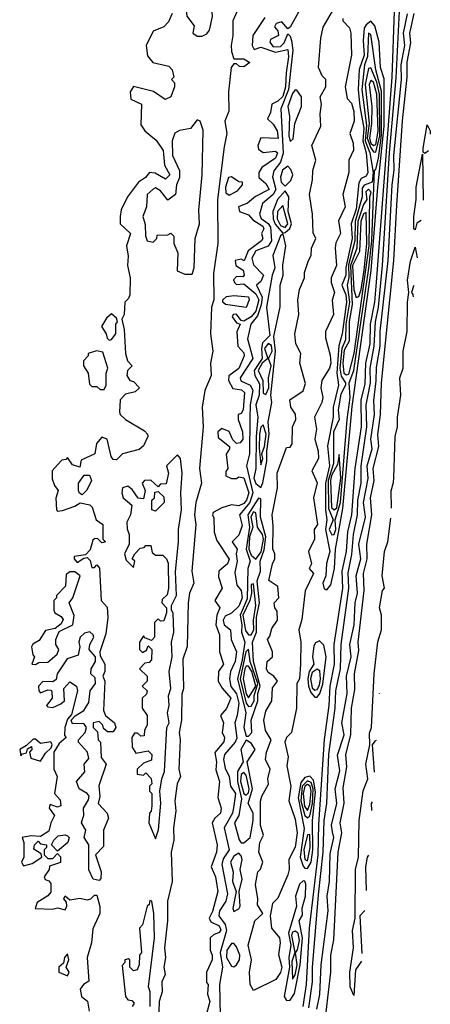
# Model space of a CAD drawing. Extents: x 2889633 to 3052318, y 540750 to 918690.
# Tile 105 of 256: x 3046360 to 3048037, y 645983 to 650010. Entities that reach past the tile are written whole.
import ezdxf

# ---------------------------------------------------------------- set-up
doc = ezdxf.new("R2010")
doc.units = 0

msp = doc.modelspace()

# ---------------------------------------------------------------- linework, layer by layer
at = {"layer": '0CON02XD'}
for points in [[(3047105, 649942.5), (3047125, 649952.5), (3047135, 649967.5), (3047147.3, 650022.7), (3047143.8, 650075), (3047153.8, 650135), (3047150, 650265), (3047165.9, 650304.1), (3047165, 650340), (3047140, 650305), (3047127, 650233), (3047100, 650175), (3047110, 650125), (3047103.3, 650105), (3047085, 650080), (3047065, 650070), (3047045, 650070), (3047038.3, 650061.7), (3047043.3, 650025), (3047072.5, 649985), (3047067.5, 649955), (3047085, 649942.5), (3047105, 649942.5)], [(3046982.5, 650035), (3046968.3, 650001.7), (3046948.6, 649981.4), (3046905, 649962.5), (3046876.2, 649905), (3046882.2, 649862.2), (3046903.3, 649835), (3046969.6, 649819.6), (3046983.3, 649805), (3046990, 649775), (3046980, 649765), (3046991.7, 649751.7), (3046992.5, 649735), (3046976.7, 649695), (3046953.6, 649683.6), (3046906.6, 649716.6), (3046825, 649736.7), (3046810.8, 649715), (3046814.4, 649684.4), (3046857.5, 649665), (3046855, 649580), (3046871.2, 649555), (3046895.6, 649535.6), (3046917.4, 649517.4), (3046945.7, 649475), (3046951.2, 649415), (3046973.8, 649375), (3046955, 649358), (3046913, 649383), (3046890, 649385), (3046873.8, 649365), (3046845, 649346), (3046800, 649285), (3046775, 649232.5), (3046770, 649205), (3046770, 649175), (3046812.5, 649135), (3046796.7, 649085), (3046803.6, 649043.6), (3046800, 649005), (3046811.2, 648955), (3046810, 648885), (3046805, 648870), (3046790, 648855), (3046786.2, 648805), (3046777.5, 648785), (3046787, 648743), (3046792.5, 648645), (3046800, 648615), (3046820, 648595), (3046800, 648575), (3046797.5, 648555), (3046810, 648535), (3046825, 648530), (3046850, 648505), (3046831.7, 648488.3), (3046791.7, 648478.3), (3046770, 648455), (3046767.5, 648405), (3046770, 648395), (3046792.5, 648375), (3046869.2, 648329.2), (3046882.5, 648315), (3046883.3, 648305), (3046865, 648267.5), (3046848.3, 648251.7), (3046780, 648235), (3046755, 648210), (3046741.7, 648211.7), (3046733, 648223), (3046717.5, 648295), (3046695, 648302.5), (3046673, 648277), (3046667.5, 648235), (3046611.7, 648208.3), (3046605, 648180), (3046575, 648190), (3046555, 648220), (3046548.3, 648211.7), (3046531.7, 648208.3), (3046515, 648190), (3046492.5, 648165), (3046493, 648133), (3046502.5, 648105), (3046517.5, 648085), (3046507, 648053), (3046510, 648005), (3046515, 648000), (3046535, 648003.3), (3046585, 648020), (3046606.4, 648033.6), (3046646.1, 648026.1), (3046656.2, 648016.2), (3046672.5, 647965), (3046700, 647945), (3046700, 647885), (3046710, 647875), (3046695, 647870), (3046678.3, 647888.3), (3046665, 647887.5), (3046658.3, 647881.7), (3046648.3, 647841.7), (3046628.3, 647821.7), (3046582.5, 647815), (3046582.5, 647805), (3046595, 647790), (3046621.7, 647808.3), (3046635, 647810), (3046648.3, 647798.3), (3046655, 647770), (3046665, 647770), (3046675, 647780), (3046686.4, 647766.4), (3046692.5, 647635), (3046717.3, 647607.3), (3046720, 647565), (3046711.7, 647498.3), (3046687.5, 647425), (3046688.3, 647408.3), (3046707.5, 647375), (3046707.5, 647345), (3046700, 647325), (3046707.5, 647305), (3046702.5, 647185), (3046710, 647165), (3046747.5, 647135), (3046752.5, 647115), (3046741.7, 647098.3), (3046718.3, 647098.3), (3046701.7, 647111.7), (3046700, 647125), (3046685, 647140), (3046660, 647135), (3046660, 647115), (3046678.3, 647098.3), (3046680, 647065), (3046690, 647055), (3046693, 646993), (3046712.5, 646965), (3046683.6, 646876.4), (3046686.7, 646833.3), (3046680, 646805), (3046717.5, 646765), (3046722.5, 646745), (3046702.5, 646695), (3046701.7, 646628.3), (3046670, 646595), (3046692.5, 646525), (3046691.7, 646498.3), (3046685, 646490), (3046660, 646495), (3046643, 646533), (3046642.5, 646635), (3046623.3, 646665), (3046630, 646695), (3046612.5, 646725), (3046617.5, 646745)], [(3047252.5, 650055), (3047231.2, 650005), (3047231.2, 649945), (3047224.2, 649905), (3047225, 649880), (3047235, 649850), (3047275, 649850), (3047300, 649835), (3047275, 649817.5), (3047258.3, 649818.3), (3047245, 649830), (3047235, 649830), (3047224, 649815), (3047212.5, 649715), (3047213.6, 649636.4), (3047198.6, 649595), (3047206.2, 649545), (3047195, 649490), (3047167.5, 649275), (3047168.8, 649095), (3047152.3, 648972.3), (3047153.3, 648865), (3047143.8, 648835), (3047140, 648725), (3047148.8, 648655), (3047140, 648605), (3047142.5, 648555), (3047115.9, 648494.1), (3047105.8, 648425.8), (3047109.2, 648345), (3047093.8, 648175), (3047102.5, 648115), (3047078.8, 648035), (3047073.8, 647985), (3047079.2, 647945), (3047063.3, 647755), (3047070.8, 647705), (3047054, 647665), (3047048, 647625), (3047043.6, 647446.4), (3047026.7, 647395), (3047028.8, 647275), (3047021.7, 647251.7), (3047021.2, 647145), (3047011.2, 647095), (3047016, 647065), (3047010, 646945), (3047016.2, 646915), (3047003.3, 646885), (3046993.8, 646815), (3046998, 646775), (3046988, 646705), (3046990, 646655), (3046978.8, 646605), (3046983.3, 646485), (3046963.3, 646405), (3046963.3, 646325), (3046951.2, 646215), (3046955.8, 646175), (3046948.8, 646135), (3046953.8, 646105), (3046940, 646075), (3046942.5, 646035), (3046930, 645995), (3046926.4, 645916.4)], [(3047505, 650052.5), (3047465, 649978.8), (3047455, 649972.5), (3047430.7, 650000.7), (3047407.5, 649995), (3047400.7, 649980.7), (3047413.9, 649963.9), (3047416.7, 649945), (3047385, 649928.8), (3047381.4, 649918.6), (3047395, 649899.4), (3047425, 649900.9), (3047440.8, 649915), (3047455, 649952.5), (3047465, 649943.3), (3047470.6, 649925), (3047475.3, 649885.3), (3047471.4, 649848.6), (3047457.9, 649725), (3047427.3, 649645), (3047436.3, 649463.7), (3047425, 649428), (3047398.7, 649391.3), (3047392.3, 649367.7), (3047406.1, 649315), (3047395, 649295.6), (3047351.2, 649258.8), (3047340, 649215), (3047346.6, 649196.6), (3047375, 649176.7), (3047385, 649162), (3047388.8, 649105), (3047375, 649084.5), (3047325, 649064.4), (3047308.5, 649035), (3047315, 649008), (3047355.8, 648965), (3047345, 648938.8), (3047327.5, 648925), (3047351.1, 648875), (3047346.5, 648843.5), (3047331.4, 648798.6), (3047304.3, 648765), (3047290.8, 648705), (3047312.9, 648625), (3047260, 648545), (3047262.9, 648532.9), (3047302, 648515), (3047312.2, 648495), (3047301.5, 648435), (3047299.7, 648380.3), (3047298.2, 648235), (3047286.2, 648185), (3047311.8, 648075), (3047300.4, 648035), (3047257.5, 647985), (3047269.1, 647940.9), (3047255, 647902.5), (3047227.5, 647875), (3047248, 647845), (3047244.2, 647825), (3047248.6, 647795), (3047239.3, 647749.3), (3047247.1, 647697.1), (3047265.3, 647675.3), (3047268.4, 647645), (3047255, 647611.5), (3047225, 647582.5), (3047199.8, 647570.2), (3047190.6, 647555), (3047194.6, 647534.6), (3047221.2, 647515), (3047224, 647475), (3047245.4, 647425.4), (3047240.5, 647385), (3047220.6, 647345), (3047216.9, 647315), (3047222.6, 647282.6), (3047245, 647252.5), (3047254.6, 647215.4), (3047248.6, 647165), (3047238.1, 647135), (3047247.6, 647072.4), (3047240, 647055), (3047196, 647005), (3047191.9, 646985), (3047199.1, 646949.1), (3047215.5, 646915), (3047221.4, 646875), (3047242.1, 646845), (3047235.3, 646794.7), (3047228.9, 646765), (3047195.8, 646705), (3047215.7, 646615), (3047191.5, 646578.5), (3047185.5, 646555), (3047208.2, 646435), (3047201.4, 646405), (3047175.6, 646365), (3047173.1, 646345), (3047199.7, 646309.7), (3047204.6, 646285), (3047178.8, 646195), (3047187.8, 646135), (3047176.2, 646065), (3047180.5, 645875)], [(3047360.7, 650019.3), (3047312.5, 649945), (3047310, 649905), (3047318.3, 649888.3), (3047345, 649897.5), (3047405, 649877.8), (3047455, 649888), (3047457.5, 649857.5), (3047447.8, 649792.2), (3047446.2, 649735), (3047435, 649696.2), (3047415, 649676.2), (3047390, 649665), (3047385, 649630), (3047372.5, 649605), (3047395, 649583.3), (3047412, 649555), (3047415.7, 649524.3), (3047345, 649527.5), (3047332.5, 649495), (3047335, 649480), (3047355, 649467.5), (3047405, 649472.5), (3047412.5, 649465), (3047405, 649443.3), (3047348.8, 649405), (3047336.2, 649385), (3047337.5, 649365), (3047365, 649340), (3047378.8, 649315), (3047322.7, 649287.3), (3047290.7, 649259.3), (3047253.3, 649245), (3047257.5, 649225), (3047295, 649212.5), (3047312.1, 649192.1), (3047353.3, 649165), (3047356.7, 649155), (3047347.5, 649135), (3047352.5, 649115), (3047347.5, 649105), (3047293.3, 649065), (3047276.4, 649023.6), (3047265, 649030), (3047240, 649025), (3047242.5, 649005), (3047272.5, 648985), (3047277.5, 648965), (3047271.7, 648958.3), (3047245, 648960), (3047233.6, 648946.4), (3047237.5, 648935), (3047245, 648927.5), (3047275, 648930), (3047325, 648889.4), (3047337.1, 648865), (3047325, 648818), (3047305, 648794.4), (3047275, 648777.5), (3047265, 648780), (3047245, 648806), (3047232.5, 648805), (3047227.5, 648795), (3047245, 648770), (3047260, 648765), (3047247, 648733), (3047251.2, 648675), (3047275, 648647.5), (3047276.7, 648635), (3047255, 648583.3), (3047213.8, 648553.8)], [(3047315, 646040), (3047301.2, 646065), (3047298.8, 646115), (3047306.7, 646165), (3047293.8, 646225), (3047320, 646325), (3047353.3, 646355), (3047330.7, 646390.7), (3047333.3, 646415), (3047323.6, 646473.6), (3047333.3, 646525), (3047343.6, 646536.4), (3047352.5, 646565), (3047337.5, 646605), (3047341.2, 646645), (3047356.2, 646675), (3047344.1, 646714.1), (3047344.1, 646814.1), (3047348.8, 646835), (3047376.1, 646883.9), (3047373.8, 646905), (3047382.5, 646945), (3047363.8, 646985), (3047367.5, 647015), (3047387.5, 647065), (3047363.6, 647103.6), (3047356.7, 647145), (3047365, 647182.5), (3047390, 647225), (3047393, 647277), (3047412.5, 647305), (3047397.5, 647325), (3047375, 647340), (3047368, 647355), (3047371.2, 647385), (3047393.3, 647405), (3047393.3, 647425), (3047372.5, 647475), (3047381.7, 647488.3), (3047389.3, 647520.7), (3047412.5, 647555), (3047411.7, 647591.7), (3047402.5, 647605), (3047400, 647625), (3047418.8, 647645), (3047415, 647692.5), (3047377, 647717), (3047392.5, 647785), (3047402.5, 647805), (3047402.5, 647825), (3047393.8, 647845), (3047395, 647940), (3047391.2, 647985), (3047413.3, 648095), (3047411.2, 648155), (3047450, 648260), (3047465, 648262.5), (3047472.5, 648275), (3047473.8, 648345), (3047487.5, 648375), (3047487, 648397), (3047467.5, 648425), (3047463.3, 648455), (3047518.1, 648491.9), (3047527.3, 648522.7), (3047503.8, 648605), (3047508.8, 648645), (3047487.5, 648685), (3047483.3, 648725), (3047500, 648805), (3047496.4, 648863.6), (3047503.6, 648906.4), (3047523.3, 648955), (3047523.6, 648976.4), (3047540, 649025), (3047551.2, 649045), (3047552.5, 649075), (3047570, 649115), (3047558.3, 649138.3), (3047556.7, 649215), (3047543.3, 649295), (3047556.7, 649355), (3047557, 649393), (3047570, 649435), (3047553.3, 649495), (3047590, 649575), (3047586.7, 649625), (3047593.3, 649665), (3047587.5, 649695), (3047610, 649735), (3047610, 649765), (3047595, 649780), (3047580, 649815), (3047590, 649935), (3047600.3, 649979.7), (3047637.5, 650045)], [(3047540.9, 645969.1), (3047555.7, 646075), (3047555.8, 646134.2), (3047580.8, 646430.8), (3047599.4, 646605), (3047603.3, 646735), (3047614.3, 646805), (3047623.2, 647006.8), (3047648.6, 647195), (3047651.4, 647265), (3047670, 647355), (3047672.5, 647455), (3047704.4, 647685), (3047701.7, 647748.3), (3047717, 647823), (3047722.9, 647905), (3047739.4, 647985), (3047741.1, 648045), (3047754.3, 648115), (3047754.5, 648185.5), (3047777.8, 648345), (3047775.8, 648435), (3047781.5, 648468.5), (3047793.1, 648525), (3047792.2, 648585), (3047808.5, 648675), (3047813.5, 648775), (3047825.5, 648835), (3047841.8, 649005), (3047870.4, 649465), (3047897.4, 649772.6), (3047911.1, 650045)], [(3047573.9, 645963.9), (3047585.9, 646024.1), (3047592, 646145), (3047620, 646365), (3047616, 646425), (3047625.9, 646485.9), (3047628.3, 646598.3), (3047643.8, 646665), (3047638.3, 646688.3), (3047634.2, 646715.8), (3047656, 646805), (3047648, 646865), (3047667.7, 646937.7), (3047657.7, 647002.3), (3047685.8, 647085), (3047676.2, 647135), (3047698, 647255), (3047694.3, 647325), (3047713.9, 647403.9), (3047709.2, 647455), (3047725.8, 647535), (3047730, 647625), (3047739.2, 647665), (3047734.2, 647735), (3047754, 647805), (3047745.8, 647865), (3047772.5, 647975), (3047764.4, 648035), (3047784.1, 648134.1), (3047779.4, 648185), (3047800, 648255), (3047794.3, 648295), (3047810, 648395), (3047807, 648453), (3047816.5, 648533.5), (3047817.3, 648587.3), (3047831.9, 648675), (3047833.1, 648735), (3047865.6, 649025), (3047881.1, 649335), (3047890, 649395), (3047887.8, 649455), (3047920, 649765), (3047917.8, 649825), (3047932.9, 649905), (3047928.1, 649955), (3047943.9, 650033.9)], [(3047605.7, 647065.7), (3047624.5, 647205), (3047627.8, 647285), (3047645.5, 647374.5), (3047644.4, 647455), (3047680, 647685), (3047677.5, 647755), (3047695.5, 647835), (3047700, 647915), (3047716.5, 647985), (3047730.6, 648175), (3047756.5, 648345), (3047754.5, 648455), (3047771.1, 648518.9), (3047773.6, 648605), (3047791.2, 648685), (3047792.9, 648765), (3047810.4, 648855), (3047817.1, 648937.1), (3047881.8, 649775), (3047890.5, 650045)], [(3047611.2, 645951.2), (3047631.4, 646115), (3047630.8, 646185), (3047643, 646247), (3047661.4, 646605), (3047675.5, 646685), (3047669.2, 646725), (3047685.6, 646805.6), (3047681.7, 646868.3), (3047696.7, 646955), (3047692.5, 647005), (3047712.2, 647085), (3047715.7, 647195), (3047728.7, 647271.3), (3047727.1, 647335), (3047745, 647430), (3047742.9, 647465), (3047766.7, 647675), (3047764.4, 647745), (3047780, 647805), (3047778.6, 647865), (3047797.8, 647985), (3047792.9, 648055), (3047807.5, 648125), (3047804.4, 648175), (3047826.5, 648265), (3047823, 648313), (3047834.5, 648395), (3047838.1, 648525), (3047888.9, 649025), (3047901.2, 649251.2), (3047923.4, 649596.6), (3047943.3, 649775), (3047943.2, 649836.8), (3047958.1, 649915), (3047954.3, 649955), (3047971.9, 650035)], [(3047680, 650015), (3047680, 650005), (3047707, 649977), (3047712.5, 649955), (3047716, 649865), (3047690, 649735), (3047698.3, 649688.3), (3047715, 649668.8), (3047724.5, 649634.5), (3047726.9, 649595), (3047708, 649545), (3047722, 649505), (3047723.9, 649476.1), (3047704, 649435), (3047704, 649385), (3047680, 649295), (3047690, 649245), (3047662.7, 649187.3), (3047670, 649135), (3047652, 649098), (3047648.8, 649075), (3047654, 649005), (3047631.9, 648955), (3047631.9, 648935), (3047645.8, 648894.2), (3047636.4, 648863.6), (3047642.5, 648805), (3047608.8, 648735), (3047608.6, 648708.6), (3047628.7, 648638.7), (3047631.5, 648605), (3047625.4, 648584.6), (3047594, 648535), (3047590, 648505), (3047598, 648465), (3047594.2, 648445), (3047564, 648385), (3047572, 648335), (3047566, 648295), (3047579.4, 648245), (3047580, 648215), (3047553.8, 648165), (3047575.7, 648115.7), (3047560, 648055), (3047575.8, 647945), (3047562.5, 647925), (3047564, 647885), (3047539.2, 647835), (3047552.5, 647785), (3047542.5, 647765), (3047560, 647745), (3047526.2, 647673.8), (3047513, 647557), (3047500, 647515), (3047508.8, 647465), (3047507.5, 647375), (3047503.3, 647315), (3047492.5, 647295), (3047491.2, 647195), (3047470, 647095), (3047450, 647075), (3047442.5, 647055), (3047456, 646995), (3047451.7, 646958.3), (3047467.5, 646875), (3047460, 646815), (3047485, 646740), (3047493.1, 646685), (3047485.4, 646625.4), (3047460, 646575), (3047461.2, 646535), (3047455, 646512.5), (3047415, 646417.5), (3047392.5, 646395), (3047383.3, 646345), (3047388, 646295), (3047420.8, 646255), (3047424, 646235), (3047417.3, 646187.3), (3047430.8, 646135), (3047425, 646113.3), (3047406.2, 646085), (3047315, 646040)], [(3047615, 647678.8), (3047630.9, 647699.1), (3047645.4, 647765), (3047650, 647845), (3047679.3, 648010.7), (3047717.8, 648427.8), (3047795.9, 648984.1), (3047822.8, 649325), (3047849.1, 649575), (3047848.7, 649768.7), (3047834.4, 649815), (3047828.3, 649918.3), (3047810.8, 649985), (3047795, 650003.3), (3047775, 649989.2), (3047767.3, 649975), (3047762.5, 649925), (3047766.8, 649865), (3047746.8, 649806.8), (3047743.1, 649725), (3047748.9, 649655), (3047766.3, 649566.3), (3047761.4, 649515), (3047775.4, 649465), (3047781.9, 649385), (3047775, 649370), (3047755, 649360), (3047745, 649342.5), (3047733.8, 649235), (3047714.6, 649175), (3047717.5, 649115), (3047692.9, 648997.1), (3047692.7, 648965), (3047675.5, 648925), (3047692.3, 648885), (3047694.6, 648855), (3047677.9, 648725), (3047663.8, 648676.2), (3047655.4, 648565.4), (3047662.9, 648515), (3047640.5, 648425), (3047640.6, 648385), (3047617, 648267), (3047625.4, 648185), (3047609.2, 648115), (3047609.1, 648005), (3047614.6, 647965), (3047609.3, 647925), (3047626.2, 647835), (3047613.9, 647786.1), (3047610, 647735), (3047598.1, 647705), (3047603.1, 647683.1), (3047615, 647678.8)], [(3047635, 647903.8), (3047645, 647904), (3047651.8, 647925), (3047648.8, 647965), (3047671, 648035), (3047697.3, 648375), (3047709.7, 648465), (3047706, 648525), (3047725.3, 648574.7), (3047786.1, 648993.9), (3047797.8, 649105), (3047810, 649395), (3047815, 649397.5), (3047825, 649443.3), (3047837.7, 649537.7), (3047837.7, 649717.7), (3047815.4, 649805), (3047795, 649950), (3047784.4, 649955), (3047780.9, 649859.1), (3047768.8, 649825), (3047757.5, 649725), (3047777.1, 649577.1), (3047771.4, 649515), (3047790, 649465), (3047804.3, 649385.7), (3047800, 649345), (3047767.2, 649332.8), (3047759.4, 649320.6), (3047759.1, 649285), (3047730, 649185), (3047729.4, 649105), (3047703, 649007), (3047704.7, 648955.3), (3047698.2, 648925), (3047707.4, 648855), (3047692.9, 648765), (3047690.3, 648700.3), (3047675.2, 648664.8), (3047667.9, 648585), (3047672.8, 648552.8), (3047691.2, 648525), (3047691.2, 648515), (3047671.3, 648478.7), (3047661.1, 648415), (3047664.4, 648375.6), (3047641.6, 648325), (3047641.5, 648195), (3047620.5, 648125), (3047621.2, 648011.2), (3047640, 647965), (3047623.8, 647925), (3047635, 647903.8)], [(3047815, 649468.8), (3047830.5, 649535), (3047829.1, 649705), (3047819.4, 649755), (3047795, 649812.5), (3047785, 649810), (3047771.6, 649745), (3047787.1, 649585), (3047779.8, 649525), (3047795, 649485.5), (3047805, 649470), (3047815, 649468.8)], [(3047805, 649495.4), (3047815, 649500), (3047824.3, 649554.3), (3047819.2, 649705), (3047805.4, 649755), (3047795, 649762), (3047786.9, 649745), (3047797.8, 649655), (3047797.5, 649585), (3047788.4, 649525), (3047795, 649504.6), (3047805, 649495.4)], [(3047465, 649512.5), (3047477, 649523), (3047484, 649585), (3047510.8, 649655), (3047510.6, 649695), (3047492, 649722), (3047485, 649722.5), (3047475, 649708), (3047455.4, 649655), (3047462.3, 649615), (3047460, 649535), (3047465, 649512.5)], [(3047065, 648970), (3047073.3, 648995), (3047077.1, 649115), (3047094, 649175), (3047091.2, 649231.2), (3047105.9, 649375.9), (3047108.8, 649558.8), (3047097.5, 649595), (3047085, 649600), (3047057.5, 649565), (3047013, 649557), (3046993.6, 649546.4), (3046982.5, 649515), (3046983.8, 649455), (3047013, 649393), (3047013.3, 649365), (3047000, 649335), (3046996.7, 649295), (3046965, 649272.5), (3046935, 649310), (3046915, 649322.5), (3046905, 649317.5), (3046880, 649295), (3046877.5, 649245), (3046863.3, 649205), (3046873, 649173), (3046873.6, 649126.4), (3046880, 649105), (3046905, 649100), (3046920, 649115), (3046921.7, 649128.3), (3046965, 649130), (3046977.5, 649137.5), (3046990, 649125), (3046990, 649095), (3047006.4, 649056.4), (3047003, 648983), (3047035, 648970), (3047065, 648970)], [(3048030, 649473.2), (3048015, 649462.5), (3048008.3, 649468.3), (3048007.5, 649485), (3048025, 649580), (3048036.7, 649555), (3048037.2, 649541.7)], [(3047999.8, 649188.4), (3047981.7, 649178.3), (3047975, 649150), (3047970, 649155), (3047970, 649205), (3047980, 649275), (3047980, 649325), (3048005, 649460), (3048008.7, 649272.4)], [(3047445, 649328.8), (3047467.4, 649352.6), (3047475.4, 649375), (3047467.9, 649397.9), (3047455, 649410.8), (3047433.3, 649395), (3047425.4, 649365.4), (3047428.5, 649345), (3047445, 649328.8)], [(3047215, 649292.5), (3047249.6, 649310.4), (3047270, 649335), (3047270, 649345), (3047255, 649347.5), (3047225, 649366.7), (3047212.5, 649365), (3047200.8, 649325), (3047202.5, 649302.5), (3047215, 649292.5)], [(3047435, 649136.7), (3047445, 649139.2), (3047464.1, 649155.9), (3047469.6, 649175), (3047457.3, 649225), (3047458.9, 649285), (3047445, 649310), (3047413.1, 649275), (3047393.5, 649225), (3047395.4, 649195), (3047404.1, 649174.1), (3047435, 649136.7)], [(3047695, 648557.1), (3047705, 648560), (3047725.7, 648645), (3047787, 649085), (3047790, 649285), (3047795.4, 649305), (3047785, 649316.7), (3047774.6, 649305.4), (3047778, 649275), (3047765, 649254), (3047741.4, 649185), (3047736.5, 649075), (3047711.2, 649005), (3047718, 648845), (3047705.3, 648775.3), (3047705.7, 648695), (3047685, 648658), (3047679.3, 648605), (3047684.7, 648564.7), (3047695, 648557.1)], [(3047445, 649160.5), (3047455.4, 649175), (3047435, 649250), (3047413.6, 649225), (3047411.2, 649195), (3047425, 649167.8), (3047445, 649160.5)], [(3047735, 648873.3), (3047745, 648878), (3047755, 648906.2), (3047767.7, 648985), (3047777.9, 649095), (3047775, 649221.2), (3047765, 649215.8), (3047752.9, 649185), (3047747.8, 649062.2), (3047719.8, 649005), (3047724.7, 648905), (3047735, 648873.3)], [(3047345, 648096.7), (3047353.8, 648116.2), (3047369.3, 648205), (3047368.9, 648245), (3047379.7, 648315), (3047374.6, 648365), (3047390, 648445), (3047386.2, 648475), (3047405.4, 648655), (3047397.5, 648715), (3047423.6, 648836.4), (3047423.3, 648925), (3047436.2, 648965), (3047435.5, 649005.5), (3047447.5, 649085), (3047437.7, 649127.7), (3047435, 649132.5), (3047425, 649126.7), (3047394.6, 649045), (3047402.7, 648995), (3047391.3, 648965), (3047367.5, 648835), (3047382, 648718), (3047351.8, 648688.2), (3047347.2, 648665), (3047350.4, 648625), (3047317.9, 648575), (3047320, 648555), (3047339.2, 648520.8), (3047338.5, 648475), (3047324.3, 648435), (3047333.4, 648385), (3047325.9, 648305), (3047324.7, 648175), (3047316.2, 648135), (3047325, 648112.7), (3047345, 648096.7)], [(3047879.4, 648012.2), (3047877, 648083), (3047886.4, 648117), (3047887.7, 648136), (3047893.8, 648305), (3047903.3, 648345), (3047903.3, 648385), (3047916.7, 648475), (3047913.3, 648545), (3047926.7, 648585), (3047926.7, 648655), (3047943.3, 648735), (3047943.8, 648855), (3047950, 648895), (3047943.8, 648945), (3047957, 649023), (3047975, 649080), (3047983.7, 649036.6)], [(3047971.6, 648922.7), (3047969.3, 648920.7), (3047960, 648895), (3047965.8, 648885.8), (3047966.8, 648876.8)], [(3047285, 648832.5), (3047200, 648845), (3047190, 648855), (3047190, 648865), (3047205, 648877.5), (3047235, 648882.5), (3047295, 648876.7), (3047297.5, 648865), (3047285, 648832.5)], [(3046725, 648700), (3046735, 648702.5), (3046753.3, 648725), (3046752.5, 648765), (3046760, 648775), (3046755, 648790), (3046735, 648807.5), (3046715, 648790), (3046693.8, 648755), (3046713.3, 648725), (3046717, 648707), (3046725, 648700)], [(3046705, 648497.5), (3046713.3, 648515), (3046712.5, 648565), (3046720, 648585), (3046700, 648650), (3046673.6, 648656.4), (3046640, 648645), (3046640, 648635), (3046620, 648615), (3046620, 648595), (3046640, 648565), (3046645, 648520), (3046655, 648510), (3046675, 648510), (3046688.3, 648498.3), (3046705, 648497.5)], [(3047365, 648476.7), (3047377.9, 648505), (3047376.9, 648545), (3047386.6, 648595), (3047376, 648625), (3047391.8, 648655), (3047388.2, 648678.2), (3047375, 648685.5), (3047360, 648665), (3047373.3, 648625), (3047350, 648605), (3047334.6, 648575), (3047352.7, 648535), (3047355, 648482.5), (3047365, 648476.7)], [(3047213.8, 648553.8), (3047212.5, 648535), (3047231.2, 648501.2), (3047265.8, 648495.8), (3047278.8, 648485), (3047272.5, 648415), (3047265, 648400), (3047252.5, 648395), (3047252.5, 648375), (3047270, 648325), (3047271.2, 648295), (3047260.7, 648279.3), (3047245, 648277.5), (3047231.2, 648291.2), (3047215.9, 648325.9), (3047185, 648337.5), (3047170, 648325), (3047170.7, 648300.7), (3047217.5, 648265), (3047217.5, 648255), (3047203, 648233), (3047210, 648175), (3047201.7, 648161.7), (3047202.5, 648145), (3047225, 648133.8), (3047245, 648133.8), (3047255, 648140), (3047275, 648136.7), (3047296.5, 648075), (3047286.9, 648045), (3047275, 648031.4), (3047255, 648022.5), (3047225, 648026.2), (3047185, 648014.2), (3047150, 647995), (3047147.5, 647985), (3047153, 647973), (3047153.9, 647913.9), (3047165, 647880), (3047216.1, 647803.9), (3047208.8, 647785), (3047173.8, 647755), (3047171.7, 647731.7), (3047186.7, 647685), (3047156.7, 647635), (3047177.5, 647605), (3047165.8, 647574.2), (3047161.2, 647535), (3047176.7, 647495), (3047176.7, 647425), (3047192.5, 647375), (3047172.5, 647345), (3047171.2, 647305), (3047186.4, 647276.4), (3047222.5, 647235), (3047205, 647192.5), (3047180, 647165), (3047192.5, 647135), (3047187.5, 647095), (3047196.7, 647075), (3047193.6, 647056.4), (3047156.4, 647013.6), (3047163.8, 646975), (3047161.7, 646941.7), (3047176.7, 646895), (3047169.3, 646829.3), (3047182.5, 646785), (3047180, 646765), (3047157.5, 646745), (3047146.7, 646725), (3047166.7, 646635), (3047163.3, 646605), (3047142.5, 646545), (3047160, 646505), (3047170, 646445), (3047147, 646363), (3047133.3, 646335), (3047141.2, 646321.2), (3047175, 646303.8), (3047181.7, 646288.3), (3047175, 646276.7), (3047152, 646268), (3047137.5, 646255), (3047137.5, 646205), (3047146.2, 646185), (3047146.7, 646165), (3047123.3, 646115), (3047122.5, 646085), (3047122.5, 646072.5), (3047130, 646065), (3047127.5, 646025), (3047136.7, 645995), (3047122.5, 645945)], [(3047345, 648190), (3047353.8, 648215), (3047348.8, 648235), (3047359.6, 648265), (3047366.7, 648315), (3047355, 648353.3), (3047345, 648343.3), (3047339.2, 648315), (3047337.6, 648257.6), (3047345, 648190)], [(3046915, 646660), (3046927, 646697), (3046936.4, 646806.4), (3046932.5, 646855), (3046940, 646905), (3046952, 646935), (3046961.2, 647115), (3046970, 647135), (3046963.8, 647175), (3046970, 647205), (3046967.5, 647245), (3046977.5, 647275), (3046971.2, 647345), (3046982.5, 647405), (3046980, 647465), (3046990, 647505), (3046987, 647583), (3046980, 647595), (3046980, 647615), (3047000, 647655), (3046996.4, 647753.6), (3047008.8, 647875), (3047008, 647925), (3047021.2, 648005), (3047018, 648075), (3047023.8, 648155), (3047016.7, 648215), (3047005, 648230), (3046960, 648185), (3046967.5, 648155), (3046958.3, 648111.7), (3046935, 648110), (3046925, 648100), (3046895, 648127.5), (3046870, 648125), (3046860, 648115), (3046872.5, 648085), (3046865, 648050), (3046843.3, 648053.3), (3046819.3, 648089.3), (3046801.7, 648101.7), (3046780, 648095), (3046776.7, 648075), (3046782.5, 648055), (3046817.5, 648025), (3046812.5, 647985), (3046797.5, 647955), (3046798.3, 647928.3), (3046807.5, 647905), (3046807.5, 647865), (3046787.5, 647825), (3046795, 647800), (3046825, 647770), (3046830, 647795), (3046820, 647805), (3046830, 647825), (3046851.7, 647848.3), (3046868.3, 647851.7), (3046875, 647860), (3046895, 647860), (3046901.7, 647831.7), (3046915, 647820), (3046945, 647820), (3046960, 647805), (3046967, 647787), (3046967.5, 647685), (3046961.7, 647658.3), (3046941.7, 647638.3), (3046940, 647625), (3046960, 647605), (3046960, 647585), (3046948.3, 647551.7), (3046935, 647550), (3046925, 647560), (3046910, 647545), (3046910, 647485), (3046898.3, 647471.7), (3046871.7, 647481.7), (3046865, 647490), (3046850, 647465), (3046850, 647435), (3046861.7, 647421.7), (3046878.3, 647431.7), (3046885, 647450), (3046900, 647435), (3046898.3, 647391.7), (3046888.3, 647381.7), (3046871.7, 647378.3), (3046850, 647355), (3046880, 647325), (3046880, 647305), (3046860, 647285), (3046880, 647265), (3046878.3, 647251.7), (3046860, 647235), (3046860, 647195), (3046880, 647165), (3046880, 647125), (3046870, 647105), (3046868.3, 647081.7), (3046855, 647080), (3046841.7, 647091.7), (3046828.3, 647091.7), (3046817.5, 647075), (3046820, 647035), (3046835, 647010), (3046885, 647020), (3046900, 647005), (3046898.3, 646981.7), (3046865, 646970), (3046840, 646945), (3046840, 646925), (3046865, 646920), (3046875, 646930), (3046897, 646907), (3046900, 646885), (3046890, 646875), (3046890, 646855), (3046900, 646845), (3046900, 646795), (3046897, 646773), (3046890, 646765), (3046887.5, 646725), (3046915, 646660)], [(3047645, 648005.7), (3047655, 648014.3), (3047671.3, 648135), (3047665, 648232.5), (3047658.8, 648191.2), (3047633.8, 648146.2), (3047629.8, 648125), (3047633.9, 648015), (3047645, 648005.7)], [(3046615, 648067.5), (3046603.8, 648073.8), (3046600, 648085), (3046600, 648115), (3046623.3, 648146.7), (3046645, 648147.5), (3046653.3, 648125), (3046633.6, 648086.4), (3046615, 648067.5)], [(3046915, 648000), (3046900, 648005), (3046900, 648045), (3046910, 648055), (3046911.7, 648078.3), (3046925, 648080), (3046948.3, 648058.3), (3046950, 648035), (3046915, 648000)], [(3047295, 647080), (3047308.6, 647095), (3047305.5, 647145), (3047333.2, 647225), (3047332.8, 647255), (3047342.4, 647285), (3047315.4, 647385), (3047310.5, 647465), (3047327.2, 647505), (3047327.3, 647565), (3047338.9, 647625), (3047330, 647715), (3047344.2, 647755), (3047341.8, 647795), (3047358.6, 647841.4), (3047364.8, 647895), (3047343.4, 647975), (3047345, 648050), (3047335, 648053.3), (3047291.8, 647985), (3047298.6, 647935), (3047285.7, 647845), (3047301.5, 647795), (3047291.6, 647765), (3047288.6, 647641.4), (3047260, 647575), (3047267.7, 647535), (3047265.4, 647505.4), (3047280, 647465), (3047268.1, 647391.9), (3047249.4, 647315), (3047283.1, 647175), (3047275.7, 647115), (3047285, 647080), (3047295, 647080)], [(3047325, 647803.8), (3047346.6, 647833.4), (3047356.1, 647885), (3047351.8, 647905), (3047330.8, 647935), (3047325, 647993.3), (3047315, 647997.1), (3047303.6, 647976.4), (3047312.7, 647935), (3047298.4, 647895), (3047295.8, 647845), (3047305, 647820), (3047325, 647803.8)], [(3047755.8, 646160.2), (3047731.2, 646125), (3047725, 646020), (3047710, 646055), (3047708.8, 646115), (3047723.3, 646215), (3047720, 646285), (3047730, 646335), (3047731.2, 646535), (3047743.3, 646585), (3047746.7, 646735), (3047763.6, 646856.4), (3047782.5, 646905), (3047773.3, 646965), (3047790, 647045), (3047788.3, 647091.7), (3047797.5, 647115), (3047807.5, 647335), (3047823.6, 647466.4), (3047837.5, 647515), (3047837.5, 647575), (3047830, 647605), (3047842.5, 647675), (3047850, 647685), (3047840, 647735), (3047850, 647835), (3047863.3, 647875), (3047876.7, 647970.9)], [(3046425, 647372.5), (3046438.3, 647381.7), (3046475, 647382.5), (3046513.3, 647415), (3046520, 647435), (3046507.5, 647455), (3046507.5, 647475), (3046521.7, 647508.3), (3046576.7, 647535), (3046583, 647573), (3046562.5, 647625), (3046576.7, 647645), (3046607.5, 647735), (3046585, 647752.5), (3046565, 647752.5), (3046549.3, 647740.7), (3046547, 647693), (3046510, 647655), (3046510, 647645), (3046500, 647635), (3046500, 647595), (3046503.8, 647583.8), (3046529.3, 647569.3), (3046537, 647557), (3046530, 647540), (3046505, 647520), (3046465, 647512.5), (3046439.3, 647470.7), (3046413.6, 647456.4), (3046407.5, 647445), (3046413, 647413), (3046420, 647405), (3046410, 647375), (3046425, 647372.5)], [(3047295, 647494.2), (3047305, 647494.4), (3047316.5, 647515), (3047314.6, 647555), (3047324.5, 647614.5), (3047315, 647702.5), (3047305, 647700), (3047307.5, 647665), (3047300, 647635), (3047271.4, 647575), (3047282.2, 647512.2), (3047295, 647494.2)], [(3046617.5, 646745), (3046622.5, 646755), (3046620, 646785), (3046640.7, 646819.3), (3046643.3, 646835), (3046636.1, 646846.1), (3046602.5, 646865), (3046592.5, 646895), (3046626.1, 646933.9), (3046623.3, 646965), (3046641.7, 646988.3), (3046637.5, 647015), (3046600, 647055), (3046600, 647065), (3046627.5, 647095), (3046632.5, 647115), (3046621.7, 647131.7), (3046575, 647130), (3046570, 647145), (3046587, 647163), (3046622.5, 647185), (3046641.7, 647218.3), (3046647.5, 647265), (3046670, 647295), (3046668.3, 647318.3), (3046650, 647335), (3046652.5, 647355), (3046670, 647385), (3046670, 647405), (3046643.3, 647435), (3046646.7, 647455), (3046662.5, 647485), (3046660, 647495), (3046646.4, 647506.4), (3046625, 647501.2), (3046606.7, 647485), (3046601.2, 647465), (3046606.2, 647445), (3046598.3, 647411.7), (3046554.1, 647395.9), (3046512.5, 647335), (3046508.3, 647311.7), (3046495, 647302.5), (3046455, 647303.3), (3046436.7, 647285), (3046437.5, 647265), (3046445, 647257.5), (3046475, 647270), (3046488.3, 647268.3), (3046491.7, 647261.7), (3046492.5, 647235), (3046470, 647205), (3046475, 647200), (3046495, 647197.5), (3046528.3, 647211.7), (3046542.5, 647225), (3046540, 647275), (3046565, 647302.5), (3046592.5, 647285), (3046596.7, 647265), (3046571.7, 647168.3), (3046555, 647150), (3046543.8, 647115), (3046543.3, 647083.3), (3046550, 647075), (3046520.7, 647049.3), (3046500, 647015), (3046500, 646945), (3046513.3, 646915), (3046502.5, 646845), (3046525, 646820), (3046527.5, 646795), (3046515, 646790), (3046485, 646800), (3046481.7, 646791.7), (3046480, 646785), (3046502.5, 646755), (3046486.7, 646725), (3046478.3, 646691.7), (3046445, 646670), (3046405, 646672.5), (3046370, 646665), (3046377.5, 646645), (3046377.5, 646585), (3046367.5, 646565), (3046375, 646550), (3046410.7, 646559.3), (3046450, 646585), (3046448.3, 646598.3), (3046418.3, 646618.3), (3046420, 646635), (3046435, 646650), (3046445, 646640), (3046470, 646635), (3046470, 646625), (3046460, 646615), (3046460, 646595), (3046475, 646580), (3046495, 646580), (3046515, 646600), (3046526.4, 646586.4), (3046526.4, 646563.6), (3046481.7, 646548.3), (3046480, 646535), (3046460, 646505), (3046463.6, 646493.6), (3046478.3, 646488.3), (3046487, 646477), (3046487.7, 646442.3), (3046475, 646426.7), (3046430.7, 646399.3), (3046422.5, 646375), (3046495, 646372.5), (3046515, 646377.5), (3046545, 646370), (3046552.5, 646385), (3046551.7, 646401.7), (3046540, 646415), (3046545, 646427.5), (3046565, 646410), (3046605, 646417.5), (3046635, 646410), (3046650, 646415), (3046665, 646430), (3046675, 646430), (3046687, 646383), (3046687.5, 646355), (3046658.3, 646291.7), (3046653.3, 646235), (3046636, 646175), (3046641.7, 646078.3), (3046620, 646065), (3046607.5, 646045), (3046612.5, 646015), (3046636.4, 645996.4), (3046643.3, 645955)], [(3047575, 647238.8), (3047586, 647254), (3047597.7, 647292.3), (3047611.3, 647405), (3047602, 647452), (3047585, 647469.2), (3047567.8, 647462.2), (3047560.9, 647449.1), (3047556.1, 647405), (3047561.4, 647375), (3047542.3, 647345), (3047536.5, 647315), (3047539.1, 647285), (3047549.1, 647259.1), (3047565, 647238.8), (3047575, 647238.8)], [(3047295, 647200.8), (3047305, 647202.9), (3047317.9, 647225), (3047317.5, 647245), (3047332.9, 647295), (3047301.5, 647385), (3047295, 647435.8), (3047284, 647425), (3047261.2, 647315), (3047284.4, 647214.4), (3047295, 647200.8)], [(3047295, 647236.2), (3047324.1, 647285), (3047308.8, 647345), (3047295, 647366.9), (3047285, 647365.6), (3047279.6, 647355), (3047273.4, 647315), (3047285, 647253.3), (3047295, 647236.2)], [(3047565, 647268.1), (3047575, 647270.6), (3047585, 647288), (3047588.9, 647315), (3047586.6, 647346.6), (3047575, 647354.5), (3047555, 647340), (3047548.2, 647315), (3047555, 647277.1), (3047565, 647268.1)], [(3047828.9, 647256.1), (3047828.9, 647255)], [(3046445, 646977.5), (3046465, 647010), (3046488.3, 647031.7), (3046492.5, 647045), (3046487, 647057), (3046445, 647050), (3046425, 647067.5), (3046415, 647067.5), (3046388.3, 647041.7), (3046360, 647025), (3046365, 647000), (3046371.7, 647008.3), (3046388.3, 647011.7), (3046391.7, 647028.3), (3046408.3, 647038.3), (3046410, 647025), (3046400, 647015), (3046405, 646990), (3046445, 646977.5)], [(3047265, 646643.8), (3047275, 646644), (3047300.9, 646665), (3047313.6, 646735), (3047313.2, 646765), (3047293.1, 646805), (3047310.9, 646865), (3047288.8, 646975), (3047321.2, 647025), (3047305, 647051.9), (3047285, 647063.8), (3047263.6, 647025), (3047272.9, 646975), (3047249.1, 646935), (3047249.4, 646895), (3047266.4, 646823.6), (3047254.7, 646755.3), (3047237.8, 646725), (3047255.8, 646655.8), (3047265, 646643.8)], [(3047517.8, 645975), (3047532.2, 646065), (3047543.5, 646295), (3047579.2, 646595), (3047581.9, 646718.1), (3047605.7, 647065.7)], [(3047816.1, 647062.8), (3047810.4, 647059.6), (3047800, 647045), (3047807.4, 646932.8)], [(3047285, 646838.6), (3047295, 646848), (3047297.5, 646865), (3047285, 646920), (3047275, 646930.8), (3047265, 646923.3), (3047262.5, 646895), (3047275, 646846), (3047285, 646838.6)], [(3047535, 646539.2), (3047550.9, 646565), (3047557.8, 646615), (3047556, 646735), (3047567.8, 646852.2), (3047560.7, 646900.7), (3047545, 646916.2), (3047525, 646910.6), (3047509, 646891), (3047498, 646828), (3047521.9, 646701.9), (3047505.4, 646585), (3047518.5, 646548.5), (3047525, 646540), (3047535, 646539.2)], [(3047535, 646745.8), (3047545, 646754), (3047556, 646804), (3047559, 646865), (3047550.3, 646890.3), (3047535, 646896.9), (3047513.2, 646875), (3047508.8, 646815), (3047525, 646755.6), (3047535, 646745.8)], [(3047535, 646776), (3047545, 646800), (3047550.7, 646855), (3047546, 646876), (3047535, 646882.1), (3047524.7, 646875), (3047517.7, 646845), (3047523.2, 646793.2), (3047535, 646776)], [(3047799.3, 646811.7), (3047796, 646805), (3047796.9, 646775.6)], [(3046515, 646610), (3046490, 646635), (3046500, 646655), (3046517.5, 646672.5), (3046545, 646676.7), (3046555, 646672.5), (3046562.5, 646665), (3046556.7, 646645), (3046515, 646610)], [(3047535, 646570), (3047547.2, 646625), (3047545, 646677.5), (3047535, 646676.7), (3047520, 646615), (3047524.6, 646575), (3047535, 646570)], [(3047235, 646362.5), (3047255, 646373.8), (3047260.8, 646385), (3047255.9, 646444.1), (3047268.9, 646495), (3047261.1, 646535), (3047268.8, 646575), (3047265, 646591.2), (3047255, 646602), (3047235, 646589.1), (3047220.8, 646565), (3047231.5, 646525), (3047229.1, 646485), (3047244.3, 646445), (3047230.8, 646375), (3047235, 646362.5)], [(3047784.7, 646593.7), (3047778.8, 646585), (3047772, 646545), (3047775.1, 646449)], [(3047449.3, 645999.3), (3047465, 646000), (3047482.4, 646027.6), (3047505.8, 646145), (3047514.7, 646255), (3047501.2, 646325), (3047515, 646347.5), (3047513.9, 646376.1), (3047527.5, 646425), (3047528.9, 646475), (3047525, 646486.7), (3047518, 646488), (3047502.9, 646475), (3047486.5, 646425), (3047491.2, 646385), (3047457.5, 646275), (3047467.3, 646225), (3047460, 646175), (3047461.6, 646135), (3047440, 646015), (3047449.3, 645999.3)], [(3046893.3, 645975), (3046893.3, 646035), (3046886.7, 646055), (3046910, 646255), (3046907.5, 646355), (3046900, 646405), (3046891.7, 646408.3), (3046888.3, 646391.7), (3046880, 646385), (3046861.7, 646308.3), (3046850, 646295), (3046857.5, 646195), (3046850, 646185), (3046847.5, 646145), (3046840, 646125), (3046825, 646120), (3046810, 646135), (3046810, 646165), (3046805, 646170), (3046790, 646165), (3046790, 646155), (3046778.3, 646141.7), (3046792.5, 646015), (3046801.7, 646001.7), (3046818.3, 645998.3), (3046827.5, 645987.5), (3046820, 645975)], [(3047769.6, 646367.3), (3047750, 646345), (3047757.9, 646190.7)], [(3047475, 646086.7), (3047485, 646103.3), (3047493.3, 646145), (3047486.1, 646193.9), (3047495, 646206.7), (3047502.9, 646245), (3047497.1, 646275), (3047485, 646283.1), (3047475, 646278.1), (3047470.4, 646265), (3047484.2, 646195.8), (3047472.2, 646157.8), (3047475, 646086.7)], [(3047235, 646137.1), (3047245, 646144.2), (3047257.5, 646165), (3047258.7, 646185), (3047245, 646218.6), (3047235, 646231.4), (3047225, 646231.9), (3047205.9, 646205), (3047204.2, 646175), (3047225, 646140), (3047235, 646137.1)], [(3046555, 646100), (3046562.5, 646115), (3046550, 646135), (3046560, 646165), (3046555, 646190), (3046542.5, 646175), (3046538.3, 646151.7), (3046520, 646135), (3046520, 646115), (3046555, 646100)]]:
    msp.add_lwpolyline(points, dxfattribs=at)

doc.saveas('drawing.dxf')
